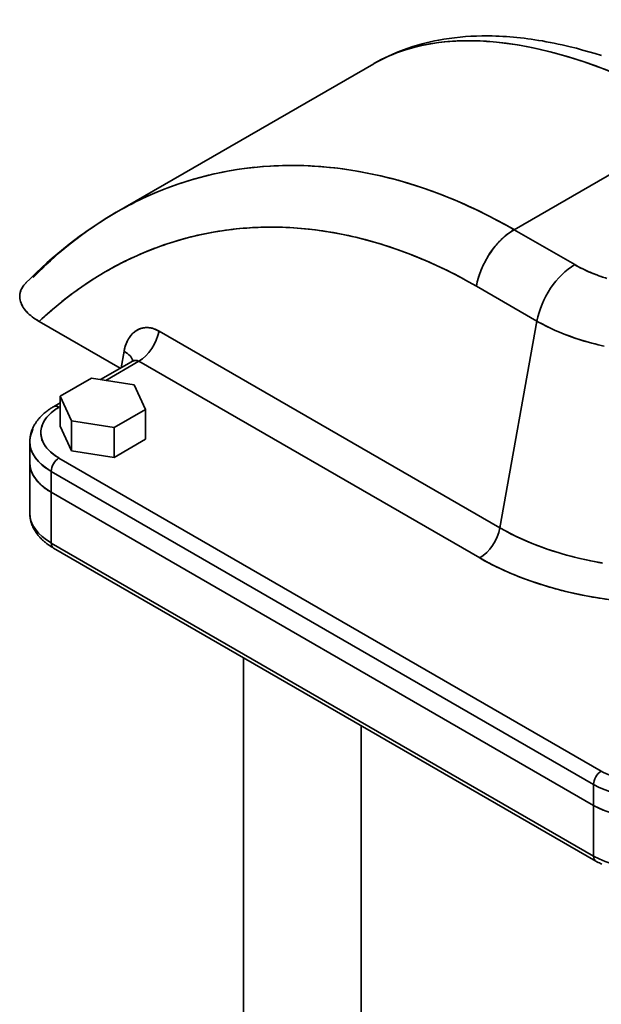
# Model space of a CAD drawing. Header units: inches. Extents: x 4160 to 5883, y 336 to 2169.
# Tile 24 of 28: x 5477 to 5636, y 1900 to 2169. Entities that reach past the tile are written whole.
import ezdxf

# ---------------------------------------------------------------- set-up
doc = ezdxf.new("R2010")
doc.units = ezdxf.units.IN
doc.header["$MEASUREMENT"] = 0

msp = doc.modelspace()

# ---------------------------------------------------------------- linework, layer by layer
at = {"color": 7, "lineweight": 35}
for p, q in [((5573.92, 2157.25), (5503.5, 2116.59)), ((5612.34, 2111.79), (5665.08, 2142.24)), ((5612.34, 2111.79), (5665.08, 2142.24)), ((5504.52, 2073.85), (5482.31, 2086.67)), ((5504.52, 2073.85), (5482.31, 2086.67)), ((5608.45, 2030.12), (5618.6, 2086.75)), ((5618.6, 2086.75), (5608.45, 2030.12)), ((5515.11, 2084.01), (5608.45, 2030.12)), ((5608.45, 2030.12), (5515.11, 2084.01)), ((5602.94, 2021.88), (5509.6, 2075.77)), ((5602.94, 2021.88), (5509.6, 2075.77)), ((5636.21, 1963.52), (5487.72, 2049.25)), ((5487.72, 2049.25), (5636.21, 1963.52)), ((5634.09, 1959.85), (5485.6, 2045.58)), ((5634.09, 1959.85), (5485.6, 2045.58)), ((5485.6, 2039.87), (5634.09, 1954.13)), ((5634.09, 1954.13), (5485.6, 2039.87)), ((5634.09, 1954.13), (5485.6, 2039.87)), ((5485.6, 2039.87), (5634.09, 1954.13)), ((5634.09, 1940.25), (5485.6, 2025.98)), ((5485.6, 2025.98), (5634.09, 1940.25)), ((5486.22, 2024.61), (5634.71, 1938.88)), ((5538.23, 1844.96), (5538.23, 1994.58)), ((5570.45, 1800.05), (5570.45, 1975.98)), ((5570.45, 1975.98), (5570.45, 1800.05))]:
    msp.add_line(p, q, dxfattribs=at)
at = {"color": 7, "lineweight": 35, "ltscale": 0.479052}
msp.add_line((5628.94, 2102.21), (5612.34, 2111.79), dxfattribs=at)
msp.add_line((5628.94, 2102.21), (5612.34, 2111.79), dxfattribs=at)
at = {"color": 7, "lineweight": 35, "ltscale": 0.479048}
msp.add_line((5602.01, 2096.33), (5618.6, 2086.75), dxfattribs=at)
msp.add_line((5602.01, 2096.33), (5618.6, 2086.75), dxfattribs=at)
at = {"color": 7, "lineweight": 35, "ltscale": 0.114677}
msp.add_line((5505.54, 2078.49), (5504.73, 2073.97), dxfattribs=at)
msp.add_line((5505.54, 2078.49), (5504.73, 2073.97), dxfattribs=at)
at = {"color": 7, "lineweight": 35, "ltscale": 0.244074}
msp.add_line((5507.58, 2075.61), (5499.12, 2070.73), dxfattribs=at)
at = {"color": 7, "lineweight": 35, "ltscale": 0.262549}
for p, q in [((5500.51, 2070.52), (5509.6, 2075.77)), ((5509.6, 2075.77), (5500.51, 2070.52))]:
    msp.add_line(p, q, dxfattribs=at)
at = {"color": 7, "lineweight": 35, "ltscale": 0.247489}
for p, q in [((5496.6, 2071.12), (5488.03, 2066.17)), ((5488.03, 2066.17), (5496.6, 2071.12))]:
    msp.add_line(p, q, dxfattribs=at)
at = {"color": 7, "lineweight": 35, "ltscale": 0.296262}
for p, q in [((5508.31, 2069.31), (5496.6, 2071.12)), ((5496.6, 2071.12), (5508.31, 2069.31))]:
    msp.add_line(p, q, dxfattribs=at)
at = {"color": 7, "lineweight": 35, "ltscale": 0.186353}
for p, q in [((5511.45, 2062.55), (5508.31, 2069.31)), ((5508.31, 2069.31), (5511.45, 2062.55)), ((5488.03, 2066.17), (5491.17, 2059.41)), ((5491.17, 2059.41), (5488.03, 2066.17)), ((5488.03, 2058.01), (5491.17, 2051.25)), ((5488.03, 2058.01), (5491.17, 2051.25))]:
    msp.add_line(p, q, dxfattribs=at)
at = {"color": 7, "lineweight": 35, "ltscale": 0.204123}
for p, q in [((5488.03, 2058.01), (5488.03, 2066.17)), ((5488.03, 2066.17), (5488.03, 2058.01)), ((5511.45, 2054.38), (5511.45, 2062.55)), ((5511.45, 2062.55), (5511.45, 2054.38)), ((5491.17, 2051.25), (5491.17, 2059.41)), ((5491.17, 2059.41), (5491.17, 2051.25))]:
    msp.add_line(p, q, dxfattribs=at)
at = {"color": 7, "lineweight": 35, "ltscale": 0.052238}
msp.add_line((5488.03, 2064.33), (5486.22, 2063.28), dxfattribs=at)
at = {"color": 7, "lineweight": 35, "ltscale": 0.008936}
for p, q in [((5487.72, 2063.14), (5488.03, 2063.31)), ((5488.03, 2063.31), (5487.72, 2063.14))]:
    msp.add_line(p, q, dxfattribs=at)
at = {"color": 7, "lineweight": 35, "ltscale": 0.247485}
for p, q in [((5502.88, 2057.6), (5511.45, 2062.55)), ((5511.45, 2062.55), (5502.88, 2057.6))]:
    msp.add_line(p, q, dxfattribs=at)
at = {"color": 7, "lineweight": 35, "ltscale": 0.296265}
for p, q in [((5491.17, 2059.41), (5502.88, 2057.6)), ((5502.88, 2057.6), (5491.17, 2059.41)), ((5491.17, 2051.25), (5502.88, 2049.43)), ((5491.17, 2051.25), (5502.88, 2049.43))]:
    msp.add_line(p, q, dxfattribs=at)
at = {"color": 7, "lineweight": 35, "ltscale": 0.204126}
for p, q in [((5502.88, 2049.43), (5502.88, 2057.6)), ((5502.88, 2057.6), (5502.88, 2049.43))]:
    msp.add_line(p, q, dxfattribs=at)
at = {"color": 7, "lineweight": 35, "ltscale": 0.142886}
for p, q in [((5479.74, 2048.03), (5479.74, 2053.75)), ((5634.09, 1954.13), (5634.09, 1959.85)), ((5634.09, 1954.13), (5634.09, 1959.85))]:
    msp.add_line(p, q, dxfattribs=at)
at = {"color": 7, "lineweight": 35, "ltscale": 0.247486}
msp.add_line((5502.88, 2049.43), (5511.45, 2054.38), dxfattribs=at)
msp.add_line((5502.88, 2049.43), (5511.45, 2054.38), dxfattribs=at)
at = {"color": 7, "lineweight": 35, "ltscale": 0.347012}
for p, q in [((5479.74, 2034.15), (5479.74, 2048.03)), ((5634.09, 1940.25), (5634.09, 1954.13)), ((5634.09, 1940.25), (5634.09, 1954.13))]:
    msp.add_line(p, q, dxfattribs=at)
at = {"color": 7, "lineweight": 35, "ltscale": 0.142889}
msp.add_line((5485.6, 2045.58), (5485.6, 2039.87), dxfattribs=at)
msp.add_line((5485.6, 2045.58), (5485.6, 2039.87), dxfattribs=at)
at = {"color": 7, "lineweight": 35, "ltscale": 0.347009}
msp.add_line((5485.6, 2039.87), (5485.6, 2025.98), dxfattribs=at)
msp.add_line((5485.6, 2039.87), (5485.6, 2025.98), dxfattribs=at)
at = {"color": 7, "lineweight": 35}
for points in [[(5573.95, 2157.27), (5574.93, 2157.82), (5575.92, 2158.35), (5576.92, 2158.85), (5577.94, 2159.34), (5578.96, 2159.8), (5579.99, 2160.25), (5581.04, 2160.67), (5582.09, 2161.07), (5583.34, 2161.52), (5584.6, 2161.93), (5585.87, 2162.32), (5587.15, 2162.67), (5588.27, 2162.96), (5589.41, 2163.23), (5590.55, 2163.48), (5591.7, 2163.71), (5593.14, 2163.96), (5594.6, 2164.18), (5596.06, 2164.37), (5597.53, 2164.53), (5599.02, 2164.65), (5600.51, 2164.75), (5602.01, 2164.81), (5603.52, 2164.85), (5604.46, 2164.86), (5605.41, 2164.85), (5606.37, 2164.84), (5607.32, 2164.81), (5608.28, 2164.77), (5609.24, 2164.73), (5610.21, 2164.67), (5611.18, 2164.6), (5612.15, 2164.51), (5613.12, 2164.42), (5614.1, 2164.32), (5615.08, 2164.2), (5616.06, 2164.08), (5617.04, 2163.95), (5619.02, 2163.64), (5620.09, 2163.46), (5621.16, 2163.27), (5622.24, 2163.07), (5623.32, 2162.85), (5624.4, 2162.63), (5625.48, 2162.39), (5626.57, 2162.14), (5627.66, 2161.88), (5629.38, 2161.45), (5631.09, 2160.99), (5632.81, 2160.5), (5634.54, 2159.99), (5636.28, 2159.45)], [(5612.34, 2111.79), (5609.9, 2113.17), (5607.44, 2114.5), (5604.97, 2115.78), (5602.48, 2117.01), (5599.98, 2118.18), (5598.73, 2118.75), (5597.47, 2119.3), (5595.58, 2120.11), (5593.68, 2120.88), (5591.78, 2121.62), (5589.87, 2122.33), (5587.55, 2123.15), (5585.23, 2123.91), (5582.89, 2124.63), (5580.56, 2125.31), (5578.22, 2125.93), (5575.87, 2126.5), (5573.52, 2127.02), (5571.17, 2127.49), (5568.82, 2127.91), (5566.47, 2128.28), (5564.12, 2128.59), (5561.77, 2128.85), (5559.42, 2129.06), (5557.08, 2129.22), (5554.73, 2129.32), (5552.4, 2129.37), (5550.07, 2129.37), (5548.9, 2129.34), (5547.74, 2129.31), (5546.58, 2129.26), (5545.42, 2129.2), (5543.69, 2129.08), (5541.96, 2128.92), (5540.24, 2128.74), (5538.52, 2128.53), (5536.42, 2128.23), (5534.33, 2127.88), (5532.24, 2127.48), (5530.17, 2127.04), (5528.11, 2126.55), (5526.06, 2126.02), (5524.03, 2125.44), (5522.01, 2124.81), (5520, 2124.14), (5518.01, 2123.43), (5516.04, 2122.67), (5514.08, 2121.87), (5512.14, 2121.02), (5510.21, 2120.12), (5508.3, 2119.19), (5506.41, 2118.2), (5504.53, 2117.18), (5502.68, 2116.11), (5500.85, 2115.01), (5499.04, 2113.86), (5497.25, 2112.67), (5495.48, 2111.44), (5493.91, 2110.29), (5492.36, 2109.12), (5490.83, 2107.92), (5489.31, 2106.68), (5487.82, 2105.42), (5486.59, 2104.34), (5485.37, 2103.24), (5484.17, 2102.12), (5483.27, 2101.27), (5482.39, 2100.41), (5480.64, 2098.65)], [(5482.31, 2086.67), (5483.97, 2088.2), (5485.66, 2089.69), (5486.51, 2090.42), (5487.37, 2091.14), (5488.53, 2092.08), (5489.7, 2093), (5490.88, 2093.9), (5492.41, 2095.04), (5493.97, 2096.14), (5495.54, 2097.21), (5497.12, 2098.24), (5498.73, 2099.24), (5500.35, 2100.21), (5501.99, 2101.14), (5503.77, 2102.1), (5505.57, 2103.03), (5507.39, 2103.91), (5509.22, 2104.75), (5511.08, 2105.55), (5512.94, 2106.31), (5514.83, 2107.02), (5516.72, 2107.7), (5518.64, 2108.32), (5520.56, 2108.91), (5522.5, 2109.45), (5524.45, 2109.95), (5526.42, 2110.4), (5528.2, 2110.77), (5529.99, 2111.11), (5531.79, 2111.41), (5533.6, 2111.67), (5535.42, 2111.89), (5537.24, 2112.08), (5539.07, 2112.24), (5540.67, 2112.34), (5542.28, 2112.42), (5543.89, 2112.46), (5545.51, 2112.48), (5546.59, 2112.48), (5547.67, 2112.47), (5548.75, 2112.44), (5549.83, 2112.4), (5552, 2112.28), (5554.17, 2112.12), (5556.34, 2111.91), (5558.52, 2111.64), (5560.69, 2111.33), (5562.86, 2110.98), (5565.04, 2110.57), (5567.21, 2110.12), (5569.38, 2109.62), (5571.55, 2109.07), (5573.71, 2108.48), (5575.93, 2107.82), (5578.15, 2107.11), (5580.36, 2106.36), (5582.57, 2105.56), (5584.77, 2104.71), (5586.96, 2103.82), (5589.14, 2102.88), (5591.31, 2101.9), (5593.47, 2100.87), (5595.62, 2099.8), (5597.76, 2098.68), (5599.89, 2097.53), (5602.01, 2096.33)], [(5602.01, 2096.33), (5602.07, 2096.69), (5602.15, 2097.05), (5602.23, 2097.41), (5602.32, 2097.77), (5602.42, 2098.13), (5602.52, 2098.49), (5602.63, 2098.85), (5602.74, 2099.21), (5602.81, 2099.42), (5602.88, 2099.62), (5602.96, 2099.83), (5603.03, 2100.03), (5603.19, 2100.44), (5603.35, 2100.84), (5603.52, 2101.25), (5603.7, 2101.65), (5603.88, 2102.05), (5604.08, 2102.45), (5604.28, 2102.84), (5604.48, 2103.23), (5604.7, 2103.62), (5604.92, 2104), (5605.14, 2104.38), (5605.37, 2104.75), (5605.61, 2105.12), (5605.86, 2105.49), (5606.11, 2105.85), (5606.36, 2106.21), (5606.63, 2106.56), (5606.89, 2106.91), (5607.16, 2107.24), (5607.43, 2107.56), (5607.71, 2107.88), (5607.99, 2108.2), (5608.27, 2108.51), (5608.42, 2108.66), (5608.57, 2108.81), (5608.79, 2109.03), (5609.01, 2109.25), (5609.23, 2109.46), (5609.46, 2109.67), (5609.74, 2109.91), (5610.02, 2110.15), (5610.3, 2110.38), (5610.58, 2110.61), (5610.87, 2110.82), (5611.16, 2111.03), (5611.45, 2111.23), (5611.75, 2111.43), (5611.9, 2111.52), (5612.04, 2111.61), (5612.19, 2111.7), (5612.34, 2111.79)], [(5628.94, 2102.21), (5629.24, 2102.03), (5629.98, 2101.63), (5630.73, 2101.24), (5631.49, 2100.86), (5632.27, 2100.5), (5632.98, 2100.19), (5633.69, 2099.89), (5634.42, 2099.6), (5634.97, 2099.39), (5635.52, 2099.18), (5636.65, 2098.79)], [(5505.54, 2078.49), (5505.57, 2078.64), (5505.6, 2078.79), (5505.64, 2078.99), (5505.69, 2079.2), (5505.74, 2079.4), (5505.8, 2079.62), (5505.87, 2079.84), (5505.94, 2080.06), (5506.01, 2080.28), (5506.11, 2080.53), (5506.21, 2080.78), (5506.31, 2081.02), (5506.42, 2081.26), (5506.48, 2081.38), (5506.55, 2081.5), (5506.61, 2081.61), (5506.67, 2081.72), (5506.76, 2081.88), (5506.85, 2082.02), (5506.94, 2082.17), (5507.01, 2082.27), (5507.08, 2082.38), (5507.18, 2082.51), (5507.28, 2082.64), (5507.38, 2082.77), (5507.5, 2082.92), (5507.63, 2083.07), (5507.76, 2083.21), (5507.9, 2083.35), (5508.04, 2083.48), (5508.2, 2083.62), (5508.36, 2083.76), (5508.53, 2083.89), (5508.7, 2084.01), (5508.87, 2084.12), (5509.05, 2084.23), (5509.23, 2084.34), (5509.42, 2084.43), (5509.6, 2084.52), (5509.79, 2084.6), (5509.98, 2084.67), (5510.18, 2084.73), (5510.38, 2084.79), (5510.58, 2084.84), (5510.78, 2084.88), (5510.98, 2084.92), (5511.18, 2084.94), (5511.39, 2084.96), (5511.59, 2084.97), (5511.8, 2084.97), (5512.01, 2084.97), (5512.12, 2084.96), (5512.22, 2084.96), (5512.33, 2084.95), (5512.44, 2084.94), (5512.65, 2084.91), (5512.87, 2084.87), (5513.08, 2084.82), (5513.3, 2084.77), (5513.51, 2084.71), (5513.72, 2084.65), (5513.9, 2084.58), (5514.08, 2084.52), (5514.25, 2084.44), (5514.43, 2084.37), (5514.58, 2084.3), (5514.74, 2084.22), (5514.89, 2084.14), (5515, 2084.08), (5515.11, 2084.01)], [(5636.54, 2080), (5635.07, 2080.34), (5633.61, 2080.71), (5632.06, 2081.15), (5630.52, 2081.61), (5629, 2082.11), (5628.24, 2082.37), (5627.48, 2082.64), (5626.75, 2082.91), (5626.02, 2083.2), (5624.81, 2083.69), (5623.62, 2084.21), (5622.44, 2084.74), (5621.29, 2085.31), (5620.15, 2085.89), (5619.05, 2086.5), (5618.6, 2086.75)], [(5618.6, 2086.75), (5619.2, 2086.41), (5619.81, 2086.07), (5621.05, 2085.42), (5622.32, 2084.8), (5623.62, 2084.2), (5624.94, 2083.63), (5626.29, 2083.09), (5627.66, 2082.58), (5629.05, 2082.09), (5630.46, 2081.63), (5631.54, 2081.3), (5632.62, 2080.99), (5633.71, 2080.69), (5634.53, 2080.48), (5635.36, 2080.27), (5637.03, 2079.89)], [(5509.6, 2075.77), (5509.51, 2075.82), (5509.41, 2075.86), (5509.31, 2075.9), (5509.21, 2075.93), (5509.1, 2075.95), (5508.99, 2075.97), (5508.88, 2075.98), (5508.77, 2075.98), (5508.67, 2075.97), (5508.58, 2075.96), (5508.48, 2075.95), (5508.38, 2075.93), (5508.31, 2075.92), (5508.25, 2075.9), (5508.12, 2075.86), (5507.98, 2075.81), (5507.87, 2075.76), (5507.76, 2075.71), (5507.65, 2075.66), (5507.54, 2075.59)], [(5507.58, 2075.61), (5507.65, 2075.66), (5507.73, 2075.71), (5507.8, 2075.76), (5507.89, 2075.84), (5507.96, 2075.89), (5508.01, 2075.94), (5508.07, 2076.01), (5508.12, 2076.07)], [(5508.63, 2075.97), (5508.57, 2075.96), (5508.5, 2075.95), (5508.44, 2075.94), (5508.37, 2075.93), (5508.24, 2075.9), (5508.11, 2075.86), (5507.97, 2075.81), (5507.84, 2075.75), (5507.71, 2075.69), (5507.58, 2075.61)], [(5509.6, 2075.77), (5509.51, 2075.82), (5509.41, 2075.86), (5509.3, 2075.9), (5509.2, 2075.93), (5509.09, 2075.95), (5508.98, 2075.97), (5508.86, 2075.98), (5508.75, 2075.98), (5508.63, 2075.97)], [(5486.22, 2063.28), (5485.99, 2063.15), (5485.76, 2063.01), (5485.53, 2062.87), (5485.31, 2062.72), (5485.08, 2062.57), (5484.86, 2062.42), (5484.64, 2062.26), (5484.42, 2062.1), (5484.18, 2061.91), (5483.95, 2061.72), (5483.71, 2061.53), (5483.48, 2061.33), (5483.32, 2061.18), (5483.15, 2061.02), (5482.99, 2060.87), (5482.83, 2060.71), (5482.67, 2060.55), (5482.52, 2060.38), (5482.37, 2060.21), (5482.22, 2060.04), (5482.09, 2059.89), (5481.96, 2059.73), (5481.83, 2059.57), (5481.71, 2059.41), (5481.59, 2059.24), (5481.47, 2059.07), (5481.36, 2058.9), (5481.25, 2058.73), (5481.1, 2058.5), (5480.96, 2058.26), (5480.86, 2058.06), (5480.75, 2057.87), (5480.66, 2057.67), (5480.56, 2057.47), (5480.47, 2057.26), (5480.39, 2057.06), (5480.31, 2056.85), (5480.23, 2056.64), (5480.19, 2056.5), (5480.14, 2056.36), (5480.1, 2056.22), (5480.06, 2056.08), (5480.02, 2055.94), (5479.99, 2055.79), (5479.95, 2055.65), (5479.92, 2055.51), (5479.89, 2055.33), (5479.86, 2055.15), (5479.83, 2054.97), (5479.81, 2054.8), (5479.79, 2054.62), (5479.77, 2054.45), (5479.76, 2054.27), (5479.75, 2054.1), (5479.74, 2053.92), (5479.74, 2053.75)], [(5480.13, 2045.78), (5480.21, 2045.56), (5480.29, 2045.33), (5480.39, 2045.11), (5480.49, 2044.9), (5480.6, 2044.68), (5480.72, 2044.46), (5480.84, 2044.25), (5480.98, 2044.03), (5481.12, 2043.82), (5481.26, 2043.61)], [(5481.26, 2043.61), (5481.39, 2043.44), (5481.52, 2043.26), (5481.66, 2043.09), (5481.8, 2042.92), (5481.9, 2042.81), (5482, 2042.7), (5482.21, 2042.48), (5482.42, 2042.26), (5482.64, 2042.04), (5482.87, 2041.83), (5483.11, 2041.62)], [(5479.74, 2034.15), (5479.74, 2033.94), (5479.75, 2033.74), (5479.76, 2033.53), (5479.78, 2033.33), (5479.8, 2033.12), (5479.83, 2032.92), (5479.86, 2032.72), (5479.9, 2032.51), (5479.94, 2032.29), (5479.99, 2032.08), (5480.05, 2031.86), (5480.11, 2031.64), (5480.17, 2031.43), (5480.24, 2031.22), (5480.32, 2031.01), (5480.4, 2030.8), (5480.47, 2030.64), (5480.54, 2030.49), (5480.61, 2030.33), (5480.68, 2030.18), (5480.76, 2030.02), (5480.84, 2029.87), (5480.92, 2029.72), (5481, 2029.57), (5481.09, 2029.42), (5481.18, 2029.27), (5481.27, 2029.13), (5481.36, 2028.99), (5481.46, 2028.85), (5481.55, 2028.71), (5481.65, 2028.58), (5481.75, 2028.44), (5481.85, 2028.31), (5481.95, 2028.18), (5482.06, 2028.05), (5482.16, 2027.92), (5482.27, 2027.8), (5482.38, 2027.67), (5482.49, 2027.55), (5482.6, 2027.43), (5482.72, 2027.31), (5482.83, 2027.19), (5482.95, 2027.07), (5483.07, 2026.96), (5483.24, 2026.79), (5483.41, 2026.64), (5483.58, 2026.48), (5483.76, 2026.33), (5483.94, 2026.18), (5484.12, 2026.03), (5484.3, 2025.89), (5484.49, 2025.75), (5484.67, 2025.61), (5484.86, 2025.48), (5485.05, 2025.35), (5485.24, 2025.22), (5485.44, 2025.09), (5485.63, 2024.97), (5485.83, 2024.85), (5486.02, 2024.73), (5486.22, 2024.61)], [(5636.58, 2020.48), (5635.46, 2020.68), (5634.34, 2020.88), (5633.24, 2021.1), (5632.14, 2021.33), (5630.31, 2021.75), (5628.5, 2022.19), (5626.7, 2022.67), (5624.93, 2023.18), (5623.17, 2023.72), (5621.43, 2024.3), (5619.71, 2024.91), (5618.02, 2025.55), (5616.35, 2026.23), (5614.71, 2026.94), (5613.09, 2027.69), (5611.51, 2028.47), (5609.96, 2029.28), (5608.45, 2030.12)], [(5608.45, 2030.12), (5609.99, 2029.27), (5611.56, 2028.44), (5613.16, 2027.65), (5614.8, 2026.9), (5616.48, 2026.18), (5618.18, 2025.49), (5619.91, 2024.84), (5621.66, 2024.22), (5623.01, 2023.77), (5624.38, 2023.34), (5625.76, 2022.93), (5626.8, 2022.64), (5627.84, 2022.36), (5628.9, 2022.09), (5629.96, 2021.83), (5632.1, 2021.34), (5634.26, 2020.9), (5636.43, 2020.51)], [(5637.6, 2010.6), (5635.39, 2010.93), (5633.18, 2011.31), (5630.99, 2011.73), (5628.82, 2012.19), (5626.47, 2012.73), (5624.14, 2013.33), (5621.83, 2013.97), (5619.56, 2014.67), (5618.43, 2015.03), (5617.32, 2015.41), (5615.42, 2016.09), (5613.55, 2016.8), (5611.71, 2017.55), (5609.9, 2018.34), (5608.12, 2019.16), (5606.37, 2020.02), (5604.67, 2020.92), (5602.94, 2021.88)], [(5634.71, 1938.88), (5635.03, 1938.7), (5635.35, 1938.53), (5635.68, 1938.36), (5636.02, 1938.19), (5636.37, 1938.02)]]:
    msp.add_lwpolyline(points, dxfattribs=at)
for centre, radius, start, end in [((5594.95, 2120.81), 42.07, 114.7211, 119.9793), ((5545.65, 2022.28), 90.2, 94.7749, 99.712), ((5545.83, 2019.99), 92.49, 89.9113, 94.7721), ((5545.82, 2016.65), 95.84, 85.1573, 89.9091), ((5545.45, 2012.27), 100.23, 80.5394, 85.1557), ((5545.42, 2023.61), 88.84, 104.6943, 109.6683), ((5545.45, 2023.48), 88.98, 99.7152, 104.6909), ((5544.56, 2006.92), 105.65, 76.0777, 80.5385), ((5543.01, 2000.7), 112.07, 71.7856, 76.0775), ((5545.73, 2022.76), 89.75, 109.6712, 114.6046), ((5540.71, 1993.69), 119.44, 67.6704, 71.786), ((5546.54, 2020.99), 91.7, 114.6075, 119.4641), ((5537.56, 1986.02), 127.73, 63.7343, 67.6713), ((5548.02, 2018.38), 94.7, 119.4664, 124.2129), ((5533.52, 1977.83), 136.87, 59.9754, 63.7354), ((5647.78, 2134.93), 37.77, 240.0619, 244.7271), ((5650.06, 2139.73), 43.08, 244.7154, 248.9729), ((5651.93, 2144.58), 48.27, 248.9627, 252.9077), ((5481.73, 2093.42), 4.77, 149.8047, 170.8135), ((5481.97, 2093.31), 5.03, 150.1074, 160.3359), ((5483.04, 2092.66), 6.28, 135.2932, 149.8106), ((5482.72, 2092.87), 5.9, 140.9291, 150.09), ((5483.72, 2092.07), 7.18, 132.9041, 140.9327), ((5550.29, 2015.04), 98.74, 124.2146, 128.8243), ((5481.53, 2093.49), 4.56, 171.3037, 192.3654), ((5481.42, 2093.49), 4.45, 171.1522, 181.8697), ((5481.68, 2093.5), 4.71, 181.9202, 192.1913), ((5481.52, 2093.47), 4.56, 160.3831, 171.0949), ((5482.7, 2093.77), 5.76, 192.6264, 210.1141), ((5482.68, 2093.77), 5.75, 192.6105, 210.134), ((5484.97, 2095.08), 8.39, 210.0752, 223.2069), ((5484.96, 2095.07), 8.38, 210.0622, 223.2156), ((5553.45, 2011.12), 103.78, 128.8251, 133.2781), ((5487.9, 2097.8), 12.39, 223.0921, 232.8017), ((5487.88, 2097.78), 12.36, 223.0764, 232.8103), ((5491.01, 2101.86), 17.51, 232.7168, 240.187), ((5490.96, 2101.79), 17.42, 232.7071, 240.2156), ((5511.77, 2079.62), 5.35, 104.7553, 121.0762), ((5511.77, 2079.59), 5.38, 88.2393, 104.6352), ((5511.74, 2078.87), 6.11, 72.99, 88.166), ((5511.33, 2077.54), 7.49, 59.7041, 72.9955), ((5514.56, 2077.27), 9.07, 149.1452, 160.3556), ((5513.03, 2078.19), 7.27, 136.1262, 149.1955), ((5512.11, 2079.07), 6, 121.1477, 136.1285), ((5516.53, 2076.55), 11.16, 160.2912, 170.0148), ((5494.51, 2051.23), 13.7, 119.6781, 130.5022), ((5495.2, 2050.14), 15, 119.9355, 124.3043), ((5490.91, 2055.02), 8.46, 140.0612, 147.3713), ((5491.97, 2054.17), 9.82, 130.3988, 143.9206), ((5494.41, 2051.32), 13.58, 124.344, 126.6729), ((5488.59, 2056.18), 5.84, 160.7339, 179.8658), ((5488.58, 2056.18), 5.84, 161.1261, 179.8655), ((5489.24, 2055.98), 6.53, 155.5402, 161.3334), ((5489.82, 2055.73), 7.16, 143.8852, 160.5864), ((5489.89, 2055.68), 7.24, 147.3706, 155.4744), ((5488.59, 2056.21), 5.85, 180.1397, 199.2893), ((5489.45, 2056.49), 6.76, 199.1554, 208.9082), ((5490.61, 2057.15), 8.09, 208.9824, 219.5562), ((5492.36, 2058.6), 10.36, 219.6091, 230.1986), ((5494.58, 2061.28), 13.84, 230.2065, 240.28), ((5486.46, 2048.03), 6.72, 180.0177, 189.7151), ((5486.62, 2048.05), 6.88, 180.1375, 199.2678), ((5486.84, 2048.1), 7.11, 189.7457, 199.0881), ((5487.57, 2048.36), 7.88, 199.1066, 207.8232), ((5488.62, 2048.91), 9.06, 207.8285, 215.7723), ((5489.89, 2049.83), 10.64, 215.7673, 222.9055), ((5491.33, 2051.16), 12.59, 222.8947, 229.2722), ((5492.83, 2052.9), 14.89, 229.2589, 234.9611), ((5493.58, 2053.87), 16.12, 229.4961, 240.3213), ((5494.32, 2055.01), 17.47, 234.9476, 240.0736), ((5640.35, 2086.84), 74.96, 240.0607, 244.7094), ((5644.86, 2096.35), 85.49, 244.6978, 248.9563), ((5648.59, 2105.98), 95.82, 248.9462, 252.8923), ((5651.44, 2115.18), 105.45, 252.8832, 256.5844), ((5653.41, 2123.37), 113.88, 256.5763, 260.0917), ((5654.59, 2130.04), 120.65, 260.0843, 263.4662), ((5645.33, 1979.46), 18.37, 240.2195, 249.1215), ((5644.19, 1971.67), 20.24, 240.0609, 244.708), ((5644.82, 1972.89), 21.61, 240.2202, 249.1226), ((5645.41, 1974.24), 23.09, 244.6966, 248.9536)]:
    msp.add_arc(centre, radius, start, end, dxfattribs=at)
for centre, major_axis, ratio, start_param, end_param in [((5695.24, 1996.45), (126.44, -157.3), 0.445632, 2.287203, 3.072781), ((5698.66, 1991), (129.74, -162.85), 0.439348, 2.791284, 3.034085), ((5700.27, 1985.88), (131.28, -168.1), 0.437708, 2.558382, 2.798786), ((5699.34, 1982.99), (131.06, -170.98), 0.443083, 2.323235, 2.561748), ((5581.03, 1934.99), (57.37, -190.34), 0.687867, 3.010073, 3.259269), ((5581.32, 1938.4), (58.69, -186.6), 0.6921, 2.748171, 3.000788), ((5582.78, 1940.33), (61.14, -184.28), 0.6896, 2.482007, 2.736916), ((5582.4, 1930.5), (58.74, -194.82), 0.679911, 3.257824, 3.380444), ((5581.68, 1936.98), (54.62, -189.66), 0.726217, 3.320485, 3.533626), ((5612.34, 2099.54), (-7.5, -12.99), 0.57735, 3.926991, 5.270894), ((5628.94, 2089.96), (-7.5, -12.99), 0.577358, 3.926997, 5.270882), ((5628.94, 2089.96), (-7.5, -12.99), 0.57735, 3.926991, 5.270894), ((5509.6, 2082.3), (-4, -6.93), 0.577358, 0.785404, 2.129289), ((5509.6, 2082.3), (-4, -6.93), 0.57735, 0.785398, 2.129302), ((5500.04, 2076.77), (7.86, -1.41), 0.432846, 0.139571, 0.876467), ((5500.03, 2076.77), (7.87, -1.41), 0.432677, 0.139381, 0.87578), ((5487.72, 2060.69), (1.5, -2.6), 0.57735, 2.356194, 3.141602), ((5487.72, 2060.69), (1.5, -2.6), 0.57735, 2.356194, 3.141593), ((5499.73, 2056.2), (16.98, 0), 0.57748, 2.482066, 2.692571), ((5499.74, 2053.75), (20, 0), 0.57735, 2.845501, 3.926991), ((5499.75, 2056.2), (17, 0), 0.577304, 3.14155, 3.926839), ((5499.74, 2053.75), (20, 0), 0.57735, 3.141593, 3.926991), ((5499.74, 2048.03), (20, 0), 0.57735, 3.141593, 3.926991), ((5499.74, 2048.03), (20, 0), 0.57735, 3.141593, 3.926991), ((5487.72, 2046.81), (-1.5, -2.6), 0.57735, 3.926991, 5.497787), ((5487.72, 2046.81), (-1.5, -2.6), 0.57735, 3.926991, 5.497787), ((5499.74, 2034.15), (20, 0), 0.57735, 3.141593, 3.926991), ((5499.74, 2034.15), (20, 0), 0.57735, 3.141593, 3.926991), ((5602.94, 2028.41), (-4, -6.93), 0.577359, 0.785405, 2.12929), ((5602.94, 2028.41), (-4, -6.93), 0.57735, 0.785398, 2.129302), ((5487.72, 2027.21), (-1.5, -2.6), 0.57735, 5.497787, 6.283185), ((5487.72, 2027.21), (-1.5, -2.6), 0.57735, 5.497787, 6.283185), ((5636.21, 1961.07), (-1.5, -2.6), 0.57735, 3.926991, 5.497787), ((5636.21, 1961.07), (-1.5, -2.6), 0.57735, 3.926991, 5.497787), ((5648.23, 1968.01), (20, 0), 0.57735, 3.926991, 5.497787), ((5648.23, 1968.01), (20, 0), 0.57735, 3.926991, 5.497787), ((5648.23, 1962.3), (20, 0), 0.57735, 3.926991, 5.497787), ((5648.23, 1962.3), (20, 0), 0.57735, 3.926991, 5.497787), ((5636.21, 1941.48), (-1.5, -2.6), 0.57735, 5.497787, 6.283185), ((5636.21, 1941.47), (-1.5, -2.59), 0.577883, 5.496751, 6.282941), ((5648.23, 1948.42), (20, 0), 0.57735, 3.926991, 5.497787), ((5648.23, 1948.42), (20, 0), 0.57735, 3.926991, 5.497787)]:
    msp.add_ellipse(centre, major_axis=major_axis, ratio=ratio, start_param=start_param, end_param=end_param, dxfattribs=at)

doc.saveas('drawing.dxf')
